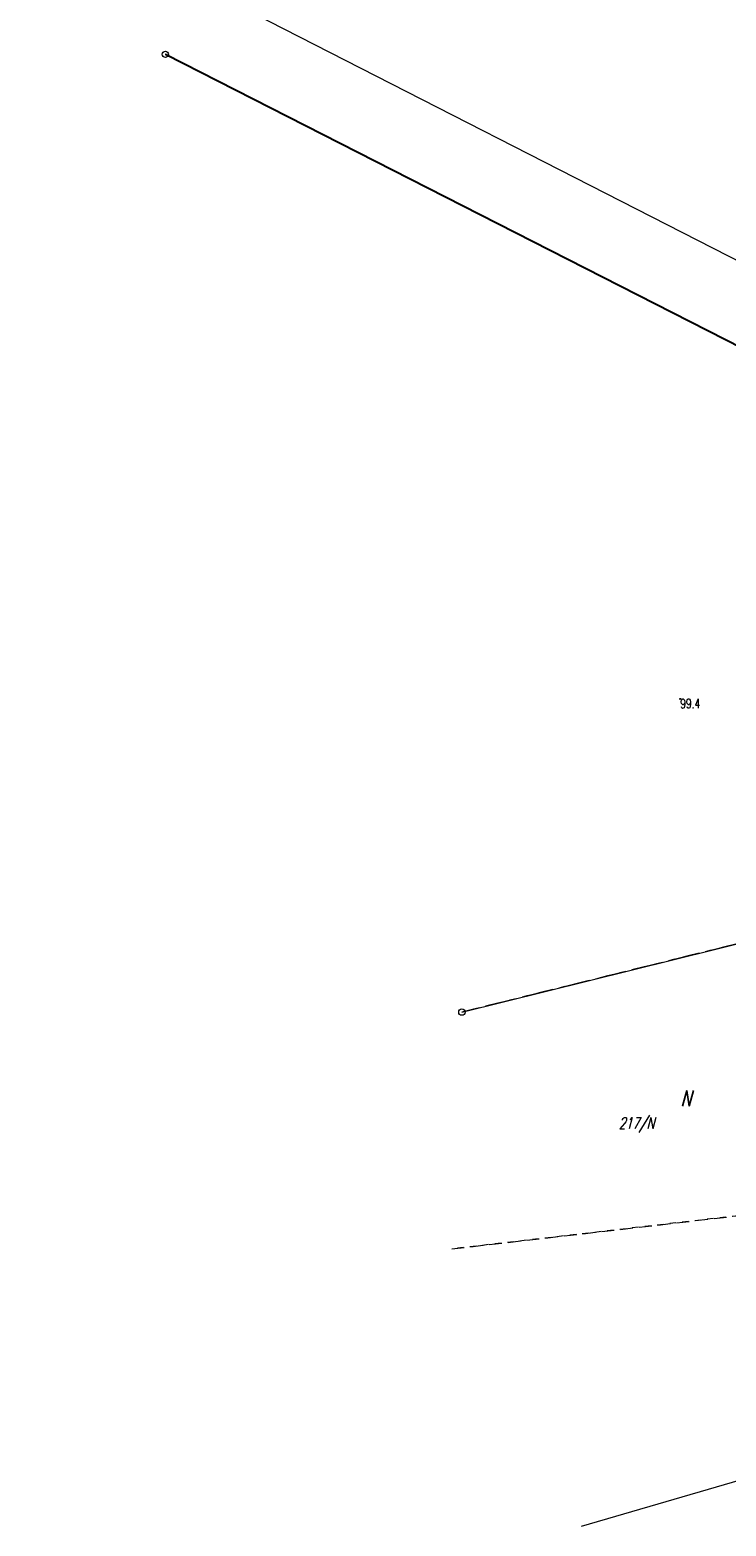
# Model space of a CAD drawing. Header units: metres. Extents: x 7483881 to 7484119, y 6003795 to 6003998.
# Tile 1 of 4: x 7483881 to 7483936, y 6003809 to 6003928. Entities that reach past the tile are written whole.
import ezdxf
from ezdxf.enums import TextEntityAlignment as Align

# ---------------------------------------------------------------- set-up
doc = ezdxf.new("R2010")
doc.units = ezdxf.units.M
for name, pattern in [('1', [0]), ('2', [1.5, 1, -0.5]), ('4_SUEP_A', [0]), ('6_3', [1, 0.5, -0.5])]:
    doc.linetypes.add(name, pattern=pattern)
doc.layers.get('0').update_dxf_attribs({"color": 250, "linetype": 'CONTINUOUS', "lineweight": 100})
doc.layers.add('DROGI_L_1', color=23, linetype='1', lineweight=25, true_color=0xc28787)
doc.layers.add('Dzialki', color=98, linetype='1', lineweight=18, true_color=0x005b00)
for name, color, linetype, lineweight in [('KONTUR_KLASYFIKACYJNY_L_0', 7, '6_3', 13), ('KONTUR_KLASYFIKACYJNY_T_0', 7, 'CONTINUOUS', 18), ('Kontury', 3, '2', 18), ('MAPA25_L_3', 7, '1', 18), ('Numery_konturow', 92, 'CONTINUOUS', 9), ('OTR_T_1', 7, 'CONTINUOUS', 18), ('Punkty', 7, 'CONTINUOUS', 13), ('SUEP_L_0', 1, '4_SUEP_A', 18)]:
    doc.layers.add(name, color=color, linetype=linetype, lineweight=lineweight)
doc.styles.get("Standard").update_dxf_attribs({"font": 'Simplex.SHX', "width": 0.75})

# ---------------------------------------------------------------- blocks, each defined once
blk = doc.blocks.new('GRT')
at = {"linetype": 'CONTINUOUS'}
blk.add_circle((0, 0), 0.25, dxfattribs=at)
blk = doc.blocks.new('3_OTRN')
at = {"linetype": 'CONTINUOUS'}
blk.add_circle((0, 0), 0.045, dxfattribs=at)

msp = doc.modelspace()

# ---------------------------------------------------------------- linework, layer by layer
at = {"layer": 'DROGI_L_1', "linetype": '1'}
msp.add_line((7483891.76, 6003926.36), (7484000.94, 6003870.71), dxfattribs=at)
at = {"layer": 'Dzialki'}
for p, q in [((7484000.94, 6003870.71), (7483891.76, 6003926.36)), ((7484000.94, 6003870.71), (7483891.76, 6003926.36)), ((7483915.34, 6003850.15), (7483940.03, 6003856.28)), ((7483915.34, 6003850.15), (7483940.03, 6003856.28))]:
    msp.add_line(p, q, dxfattribs=at)
at = {"layer": 'KONTUR_KLASYFIKACYJNY_L_0', "linetype": '6_3'}
for p, q in [((7484000.94, 6003870.71), (7483891.76, 6003926.36)), ((7483940.03, 6003856.28), (7483915.34, 6003850.15)), ((7483945.28, 6003834.88), (7483914.54, 6003831.31))]:
    msp.add_line(p, q, dxfattribs=at)
at = {"layer": 'Kontury'}
for p, q in [((7483891.76, 6003926.36), (7484000.94, 6003870.71)), ((7483891.76, 6003926.36), (7484000.94, 6003870.71)), ((7483940.03, 6003856.28), (7483915.34, 6003850.15)), ((7483940.03, 6003856.28), (7483915.34, 6003850.15)), ((7483914.54, 6003831.31), (7483945.28, 6003834.88)), ((7483914.54, 6003831.31), (7483945.28, 6003834.88))]:
    msp.add_line(p, q, dxfattribs=at)
at = {"layer": 'MAPA25_L_3', "linetype": '1'}
msp.add_line((7483880.99, 6003938.73), (7484065.16, 6003844.51), dxfattribs=at)
at = {"layer": 'SUEP_L_0', "linetype": '4_SUEP_A'}
msp.add_line((7483924.85, 6003809.26), (7483973.52, 6003823.44), dxfattribs=at)

# ---------------------------------------------------------------- block references
at = {"layer": 'OTR_T_1', "rotation": 0.4032170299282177}
msp.add_blockref('3_OTRN', (7483932.71, 6003875.07), dxfattribs=at)
at = {"layer": 'Punkty'}
for p in [(7483891.76, 6003926.36), (7483891.76, 6003926.36), (7483915.34, 6003850.15), (7483915.34, 6003850.15)]:
    msp.add_blockref('GRT', p, dxfattribs=at)

# ---------------------------------------------------------------- texts
at = {"layer": 'KONTUR_KLASYFIKACYJNY_T_0', "oblique": 15, "width": 0.7}
msp.add_text('217/N', height=0.9, dxfattribs=at).set_placement((7483929.22, 6003841.26), align=Align.MIDDLE)
at = {"layer": 'Numery_konturow', "oblique": 15, "width": 0.7}
msp.add_text('N', height=1.25, dxfattribs=at).set_placement((7483933.57, 6003843.91), align=Align.TOP_RIGHT)
at = {"layer": 'OTR_T_1', "lineweight": 9, "width": 0.7}
msp.add_text('99.4', height=0.75, rotation=0.4032, dxfattribs=at).set_placement((7483932.71, 6003875.07), align=Align.TOP_LEFT)

doc.saveas('drawing.dxf')
